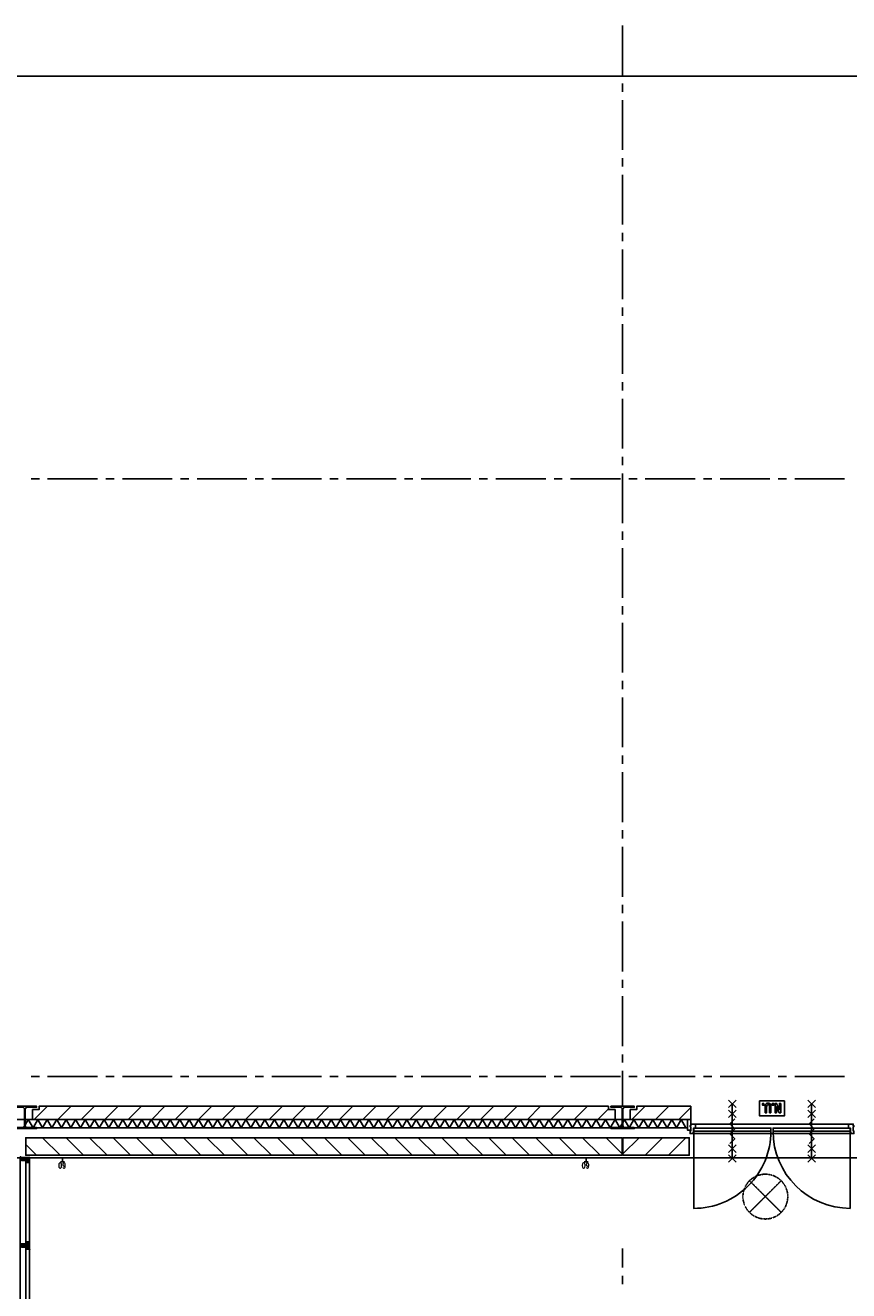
# Model space of a CAD drawing. Extents: x -66955 to 52345, y -20450 to 69550.
# Tile 17 of 94: x -48525 to -38606, y 10002 to 25250. Entities that reach past the tile are written whole.
import ezdxf
from ezdxf.enums import TextEntityAlignment as Align

# ---------------------------------------------------------------- set-up
doc = ezdxf.new("R2010")
doc.units = 0
doc.header["$MEASUREMENT"] = 0
for name, pattern in [('DASHDOT', [1, 0.5, -0.25, 0, -0.25]), ('DASHED', [0.75, 0.5, -0.25]), ('HIDDEN', [0.375, 0.25, -0.125])]:
    doc.linetypes.add(name, pattern=pattern)
for name, color, linetype in [('BEGGR$--21-', 7, 'CONTINUOUS'), ('BEGGR$--28-', 7, 'CONTINUOUS'), ('BEGGR$--31-', 7, 'CONTINUOUS'), ('BEGGR$--E5-', 7, 'CONTINUOUS'), ('BEGGR$--E6-', 7, 'CONTINUOUS'), ('BEGGR--23-', 7, 'CONTINUOUS'), ('BEGGR--32-', 7, 'CONTINUOUS'), ('STRAMIEN--E3-', 7, 'CONTINUOUS'), ('STRAMIEN--E7-', 7, 'CONTINUOUS')]:
    doc.layers.add(name, color=color, linetype=linetype)
doc.styles.add('ROMANS', font='ROMANS', dxfattribs={"height": 0.2})
doc.styles.add('txt', font='TXT', dxfattribs={"height": 0.2})

# ---------------------------------------------------------------- blocks, each defined once
blk = doc.blocks.new('*O294')
at = {"layer": 'BEGGR--32-', "color": 7, "linetype": 'CONTINUOUS'}
for p, q in [((-47.14, 1068), (-57, 1058.14)), ((-50.99, 1068), (-47, 1064.01)), ((-57, 1059.86), (-23.14, 1026)), ((-41.99, 1059), (-57, 1043.99)), ((-57, 1045.72), (-43.28, 1032)), ((-57, 1032), (-57, -1032)), ((-27.85, 1059), (-54.85, 1032)), ((-41.99, 1059), (-8.99, 1026)), ((-13.71, 1059), (-41, 1031.71)), ((-41, 1029.72), (-37.28, 1026)), ((0.43, 1059), (-32.57, 1026)), ((-27.85, 1059), (5.15, 1026)), ((14.57, 1059), (-18.43, 1026)), ((-13.71, 1059), (44.29, 1001)), ((28.72, 1059), (-4.28, 1026)), ((0.43, 1059), (57, 1002.43)), ((42.86, 1059), (9.86, 1026)), ((57, 1059), (10, 1012)), ((10, 1021.15), (30.15, 1001)), ((10, 1007.01), (16.01, 1001)), ((10, -1001), (10, 1001)), ((57, 1044.86), (13.14, 1001)), ((14.57, 1059), (57, 1016.57)), ((57, 1030.72), (27.28, 1001)), ((28.72, 1059), (57, 1030.72)), ((57, 1016.57), (41.43, 1001)), ((42.86, 1059), (57, 1044.86)), ((57, 1002.43), (55.57, 1001)), ((57, 1001), (57, -1001)), ((-57, -3.44), (-33.56, 20)), ((-57, 10.71), (-53.71, 14)), ((-24.57, -20), (-57, 12.43)), ((-53.42, -14), (-19.42, 20)), ((-10.43, -20), (-44.43, 14)), ((-41, -15.72), (-5.28, 20)), ((3.72, -20), (-36.28, 20)), ((-31.14, -20), (8.86, 20)), ((42.86, -45), (-22.14, 20)), ((-16.99, -20), (48.01, 45)), ((57, -45), (-8, 20)), ((-2.85, -20), (57, 39.85)), ((57, -30.86), (6.14, 20)), ((10, 21.14), (33.86, 45)), ((10, 35.28), (19.72, 45)), ((57, -2.57), (10, 44.43)), ((57, -16.72), (10, 30.28)), ((10, -21.29), (57, 25.71)), ((10, -35.43), (57, 11.57)), ((57, 11.57), (23.57, 45)), ((57, 25.71), (37.71, 45)), ((57, 39.85), (51.85, 45)), ((-44.71, -14), (-57, -1.71)), ((-38.71, -20), (-41, -17.71)), ((28.72, -45), (10, -26.28)), ((14.57, -45), (10, -40.43)), ((14.57, -45), (57, -2.57)), ((28.72, -45), (57, -16.72)), ((42.86, -45), (57, -30.86)), ((-57, -1054.72), (-28.28, -1026)), ((-57, -1040.58), (-48.42, -1032)), ((-27.85, -1068), (-57, -1038.85)), ((-41.99, -1068), (-57, -1052.99)), ((-56.14, -1068), (-57, -1067.14)), ((-56.14, -1068), (-14.14, -1026)), ((-22.71, -1059), (-49.71, -1032)), ((-41.99, -1068), (0.01, -1026)), ((-8.57, -1059), (-41, -1026.57)), ((-27.85, -1068), (-27, -1067.15)), ((5.57, -1059), (-27.43, -1026)), ((-18.85, -1059), (39.15, -1001)), ((19.72, -1059), (-13.28, -1026)), ((-4.71, -1059), (53.29, -1001)), ((42.86, -1068), (0.86, -1026)), ((9.43, -1059), (57, -1011.43)), ((10, -1016.01), (25.01, -1001)), ((10, -1001.86), (10.86, -1001)), ((57, -1053.86), (10, -1006.86)), ((57, -1068), (10, -1021)), ((57, -1039.72), (18.28, -1001)), ((23.57, -1059), (57, -1025.57)), ((28.72, -1068), (27, -1066.28)), ((28.72, -1068), (57, -1039.72)), ((57, -1025.57), (32.43, -1001)), ((42.86, -1068), (57, -1053.86)), ((57, -1011.43), (46.57, -1001))]:
    blk.add_line(p, q, dxfattribs=at)
for points in [[(57, 1059), (57, 1001), (10, 1001), (10, 1026), (-41, 1026), (-41, 1032), (-57, 1032), (-57, 1068), (-47, 1068), (-47, 1059), (27, 1059), (27, 1059)], [(57, 1059), (57, 1001), (10, 1001), (10, 1026), (-41, 1026), (-41, 1032), (-57, 1032), (-57, 1068), (-47, 1068), (-47, 1059), (27, 1059), (27, 1059)], [(57, -45), (57, 45), (10, 45), (10, 20), (-41, 20), (-41, 14), (-57, 14), (-57, -14), (-41, -14), (-41, -20), (10, -20), (10, -45)], [(57, -1068), (57, -1001), (10, -1001), (10, -1026), (-41, -1026), (-41, -1032), (-57, -1032), (-57, -1068), (-27, -1068), (-27, -1059), (27, -1059), (27, -1068)], [(57, -1068), (57, -1001), (10, -1001), (10, -1026), (-41, -1026), (-41, -1032), (-57, -1032), (-57, -1068), (-27, -1068), (-27, -1059), (27, -1059), (27, -1068)]]:
    blk.add_lwpolyline(points, close=True, dxfattribs=at)
for p in [(57, 1059), (57, -45), (57, -1068)]:
    blk.add_point(p, dxfattribs=at)
at = {"layer": 'BEGGR--32-', "color": 7, "linetype": 'CONTINUOUS', "style": 'txt'}
for p in [(24.99, 1045), (24.99, -1035)]:
    blk.add_text('67x114', height=10, rotation=180, dxfattribs=at).set_placement(p)
blk = doc.blocks.new('BI$NNF')
at = {"layer": 'BEGGR--32-', "color": 7, "linetype": 'CONTINUOUS'}
blk.add_blockref('*O294', (57, 1068), dxfattribs=at)
blk = doc.blocks.new('*O306')
at = {"layer": 'BEGGR--23-', "color": 7, "linetype": 'HIDDEN'}
for p, q in [((-190.92, -190.92), (190.92, 190.92)), ((190.92, -190.92), (-190.92, 190.92))]:
    blk.add_line(p, q, dxfattribs=at)
at = {"layer": 'BEGGR--23-', "color": 7, "linetype": 'DASHDOT'}
blk.add_circle((0, 0), 270, dxfattribs=at)
blk = doc.blocks.new('B28HE')
at = {"layer": 'BEGGR$--28-', "color": 5, "linetype": 'CONTINUOUS'}
for p, q in [((-4, -98), (-4, 98)), ((4, -98), (4, 98))]:
    blk.add_line(p, q, dxfattribs=at)
for points in [[(-28, 122), (-140, 122), (-140, 135), (140, 135), (140, 122), (28, 122)], [(-28, -122), (-140, -122), (-140, -135), (140, -135), (140, -122), (28, -122)]]:
    blk.add_lwpolyline(points, dxfattribs=at)
for centre, start, end in [((-28, 98), 0, 90), ((28, 98), 90, 180), ((-28, -98), 270, 360), ((28, -98), 180, 270)]:
    blk.add_arc(centre, 24, start, end, dxfattribs=at)
blk = doc.blocks.new('*O605')
at = {"layer": 'BEGGR$--E6-', "color": 7, "linetype": 'CONTINUOUS'}
for points in [[(150, 90), (-150, 90), (-150, -90), (150, -90)], [(-97.38, 60), (-113.76, 60), (-113.76, 38.18), (-97.4, 38.18)], [(-12.28, -53.48), (-12.28, 7.18), (-12.7, 23.94), (-13.98, 36.02), (-15.8, 42.5), (-18.86, 48.64), (-23.2, 54.1), (-28.94, 58.42), (-36.82, 61.26), (-47.68, 62.16), (-56.96, 61.32), (-64.24, 58.74), (-69.96, 54.72), (-74.4, 49.46), (-77.6, 42.98), (-79.64, 35.18), (-80.66, 23.74), (-81.02, 6.26), (-81.02, -53.48), (-64.66, -53.48), (-64.64, 9.44), (-63.86, 28.76), (-62.24, 34.14), (-59.04, 38.54), (-54.08, 41.54), (-47.2, 42.56), (-40.24, 41.48), (-34.98, 38.3), (-31.34, 33.4), (-29.36, 27.1), (-28.66, 8.1), (-28.66, -53.5)], [(20.44, 60), (4.08, 60), (4.08, 38.18), (20.44, 38.18)], [(105.56, 60), (89.18, 60), (89.18, -14.58), (54.48, 60), (36.8, 60), (36.8, -53.5), (53.18, -53.48), (53.18, 22.24), (88.42, -53.5), (105.56, -53.5)]]:
    blk.add_lwpolyline(points, close=True, dxfattribs=at)
blk = doc.blocks.new('*O616')
at = {"layer": 'BEGGR$--31-', "color": 7, "linetype": 'CONTINUOUS'}
for p, q in [((920, 507.5), (-920, 507.5)), ((-950, 393.5), (950, 393.5)), ((-943, 422.5), (-943, -507.5)), ((943, 422.5), (943, -507.5))]:
    blk.add_line(p, q, dxfattribs=at)
for points in [[(-920, 507.5), (-920, 460.5), (-945, 460.5), (-945, 409.5), (-950, 409.5), (-950, 393.5), (-987, 393.5), (-987, 423.5), (-978, 423.5), (-978, 477.5), (-987, 477.5), (-987, 487.5), (-978, 487.5), (-978, 507.5)], [(-943, 460.5), (-13, 460.5), (-13, 422.5), (-943, 422.5)], [(943, 460.5), (13, 460.5), (13, 422.5), (943, 422.5)], [(920, 507.5), (920, 460.5), (945, 460.5), (945, 409.5), (950, 409.5), (950, 393.5), (987, 393.5), (987, 423.5), (978, 423.5), (978, 477.5), (987, 477.5), (987, 487.5), (978, 487.5), (978, 507.5)]]:
    blk.add_lwpolyline(points, close=True, dxfattribs=at)
blk.add_arc((-942.999383, 422.51114), 930, 269.9436055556, 360, dxfattribs=at)
at = {"layer": 'BEGGR$--31-', "color": 7, "linetype": 'CONTINUOUS', "extrusion": (0, 0, -1)}
blk.add_arc((-943, 422.51), 930, 270, 360, dxfattribs=at)
blk = doc.blocks.new('BI$RS')
at = {"layer": 'BEGGR$--31-', "color": 7, "linetype": 'CONTINUOUS'}
blk.add_blockref('*O616', (-978, -507.5), dxfattribs=at)
blk = doc.blocks.new('*O618')
at = {"layer": 'BEGGR$--E6-', "color": 7, "linetype": 'CONTINUOUS'}
for p, q in [((-45, 375), (45, 285)), ((-45, 285), (45, 375)), ((0, 330), (0, -330)), ((-45, 255), (45, 165)), ((-45, 165), (45, 255)), ((-45, -165), (45, -255)), ((-45, -255), (45, -165)), ((-45, -285), (45, -375)), ((-45, -375), (45, -285))]:
    blk.add_line(p, q, dxfattribs=at)
blk.add_lwpolyline([(30, 150), (-30, 90), (30.02, 30), (-30, -30), (30, -90), (-30, -150)], dxfattribs=at)
blk = doc.blocks.new('*O619')
at = {"layer": 'BEGGR$--E6-', "color": 7, "linetype": 'CONTINUOUS'}
for p, q in [((-45, 375), (45, 285)), ((-45, 285), (45, 375)), ((0, 330), (0, -330)), ((-45, 255), (45, 165)), ((-45, 165), (45, 255)), ((-45, -165), (45, -255)), ((-45, -255), (45, -165)), ((-45, -285), (45, -375)), ((-45, -375), (45, -285))]:
    blk.add_line(p, q, dxfattribs=at)
blk.add_lwpolyline([(30, 150), (-30, 90), (30.02, 30), (-30, -30), (30, -90), (-30, -150)], dxfattribs=at)

msp = doc.modelspace()

# ---------------------------------------------------------------- linework, layer by layer
at = {"layer": 'BEGGR$--21-', "color": 7, "linetype": 'CONTINUOUS'}
for p, q in [((-48256.84, 12225), (-48416.84, 12065)), ((-47974, 12225), (-48134, 12065)), ((-47691.16, 12225), (-47851.16, 12065)), ((-47408.31, 12225), (-47568.31, 12065)), ((-47125.47, 12225), (-47285.47, 12065)), ((-46842.63, 12225), (-47002.63, 12065)), ((-46559.79, 12225), (-46719.79, 12065)), ((-46276.94, 12225), (-46436.94, 12065)), ((-45994.1, 12225), (-46154.1, 12065)), ((-45711.26, 12225), (-45871.26, 12065)), ((-45428.42, 12225), (-45588.42, 12065)), ((-45145.57, 12225), (-45305.57, 12065)), ((-44862.73, 12225), (-45022.73, 12065)), ((-44579.89, 12225), (-44739.89, 12065)), ((-44297.04, 12225), (-44457.04, 12065)), ((-44014.2, 12225), (-44174.2, 12065)), ((-43731.36, 12225), (-43891.36, 12065)), ((-43448.52, 12225), (-43608.52, 12065)), ((-43165.67, 12225), (-43325.67, 12065)), ((-42882.83, 12225), (-43042.83, 12065)), ((-42599.99, 12225), (-42759.99, 12065)), ((-42317.15, 12225), (-42477.15, 12065)), ((-42034.3, 12225), (-42194.3, 12065)), ((-41751.46, 12225), (-41911.46, 12065)), ((-41056.84, 12225), (-41216.84, 12065)), ((-40774, 12225), (-40934, 12065)), ((-40508, 12208.16), (-40651.16, 12065)), ((-49230, 12065), (-40546, 12065)), ((-41500, 12193.62), (-41628.62, 12065)), ((-40546, 11965), (-40546, 12065)), ((-49230, 11965), (-40546, 11965)), ((-48520, 11765.77), (-48389.23, 11635)), ((-48316.38, 11845), (-48106.38, 11635)), ((-48033.54, 11845), (-47823.54, 11635)), ((-47750.7, 11845), (-47540.7, 11635)), ((-47467.85, 11845), (-47257.85, 11635)), ((-47185.01, 11845), (-46975.01, 11635)), ((-46902.17, 11845), (-46692.17, 11635)), ((-46619.33, 11845), (-46409.33, 11635)), ((-46336.48, 11845), (-46126.48, 11635)), ((-46053.64, 11845), (-45843.64, 11635)), ((-45770.8, 11845), (-45560.8, 11635)), ((-45487.96, 11845), (-45277.96, 11635)), ((-45205.11, 11845), (-44995.11, 11635)), ((-44922.27, 11845), (-44712.27, 11635)), ((-44639.43, 11845), (-44429.43, 11635)), ((-44356.58, 11845), (-44146.58, 11635)), ((-44073.74, 11845), (-43863.74, 11635)), ((-43790.9, 11845), (-43580.9, 11635)), ((-43508.06, 11845), (-43298.06, 11635)), ((-43225.21, 11845), (-43015.21, 11635)), ((-42942.37, 11845), (-42732.37, 11635)), ((-42659.53, 11845), (-42449.53, 11635)), ((-42376.69, 11845), (-42166.69, 11635)), ((-42093.84, 11845), (-41883.84, 11635)), ((-41811, 11845), (-41601, 11635)), ((-41528.16, 11845), (-41335, 11651.84)), ((-41131.84, 11845), (-41325, 11651.84)), ((-40849, 11845), (-41059, 11635)), ((-40566.16, 11845), (-40776.16, 11635))]:
    msp.add_line(p, q, dxfattribs=at)
for points in [[(-48440, 12185), (-48360, 12185), (-48360, 12225), (-41500, 12225), (-41500, 12185), (-41420, 12185), (-41420, 12065), (-48440, 12065)], [(-41240, 12185), (-41160, 12185), (-41160, 12225), (-40508, 12225), (-40508, 12185), (-40508, 12185), (-40508, 12065), (-41240, 12065)], [(-41335, 11795), (-41335, 11795), (-41335, 11845), (-48520, 11845), (-48520, 11795), (-48520, 11795), (-48520, 11635), (-41335, 11635)], [(-41325, 11795), (-41325, 11795), (-41325, 11845), (-40527, 11845), (-40527, 11795), (-40527, 11795), (-40527, 11635), (-41325, 11635)]]:
    msp.add_lwpolyline(points, close=True, dxfattribs=at)
for points in [[(-48546, 11965), (-48489, 12065), (-48432, 11965)], [(-48432, 11965), (-48375, 12065), (-48318, 11965)], [(-48318, 11965), (-48261, 12065), (-48204, 11965)], [(-48204, 11965), (-48147, 12065), (-48090, 11965)], [(-48090, 11965), (-48033, 12065), (-47976, 11965)], [(-47976, 11965), (-47919, 12065), (-47862, 11965)], [(-47862, 11965), (-47805, 12065), (-47748, 11965)], [(-47748, 11965), (-47691, 12065), (-47634, 11965)], [(-47634, 11965), (-47577, 12065), (-47520, 11965)], [(-47520, 11965), (-47463, 12065), (-47406, 11965)], [(-47406, 11965), (-47349, 12065), (-47292, 11965)], [(-47292, 11965), (-47235, 12065), (-47178, 11965)], [(-47178, 11965), (-47121, 12065), (-47064, 11965)], [(-47064, 11965), (-47007, 12065), (-46950, 11965)], [(-46950, 11965), (-46893, 12065), (-46836, 11965)], [(-46836, 11965), (-46779, 12065), (-46722, 11965)], [(-46722, 11965), (-46665, 12065), (-46608, 11965)], [(-46608, 11965), (-46551, 12065), (-46494, 11965)], [(-46494, 11965), (-46437, 12065), (-46380, 11965)], [(-46380, 11965), (-46323, 12065), (-46266, 11965)], [(-46266, 11965), (-46209, 12065), (-46152, 11965)], [(-46152, 11965), (-46095, 12065), (-46038, 11965)], [(-46038, 11965), (-45981, 12065), (-45924, 11965)], [(-45924, 11965), (-45867, 12065), (-45810, 11965)], [(-45810, 11965), (-45753, 12065), (-45696, 11965)], [(-45696, 11965), (-45639, 12065), (-45582, 11965)], [(-45582, 11965), (-45525, 12065), (-45468, 11965)], [(-45468, 11965), (-45411, 12065), (-45354, 11965)], [(-45354, 11965), (-45297, 12065), (-45240, 11965)], [(-45240, 11965), (-45183, 12065), (-45126, 11965)], [(-45126, 11965), (-45069, 12065), (-45012, 11965)], [(-45012, 11965), (-44955, 12065), (-44898, 11965)], [(-44898, 11965), (-44841, 12065), (-44784, 11965)], [(-44784, 11965), (-44727, 12065), (-44670, 11965)], [(-44670, 11965), (-44613, 12065), (-44556, 11965)], [(-44556, 11965), (-44499, 12065), (-44442, 11965)], [(-44442, 11965), (-44385, 12065), (-44328, 11965)], [(-44328, 11965), (-44271, 12065), (-44214, 11965)], [(-44214, 11965), (-44157, 12065), (-44100, 11965)], [(-44100, 11965), (-44043, 12065), (-43986, 11965)], [(-43986, 11965), (-43929, 12065), (-43872, 11965)], [(-43872, 11965), (-43815, 12065), (-43758, 11965)], [(-43758, 11965), (-43701, 12065), (-43644, 11965)], [(-43644, 11965), (-43587, 12065), (-43530, 11965)], [(-43530, 11965), (-43473, 12065), (-43416, 11965)], [(-43416, 11965), (-43359, 12065), (-43302, 11965)], [(-43302, 11965), (-43245, 12065), (-43188, 11965)], [(-43188, 11965), (-43131, 12065), (-43074, 11965)], [(-43074, 11965), (-43017, 12065), (-42960, 11965)], [(-42960, 11965), (-42903, 12065), (-42846, 11965)], [(-42846, 11965), (-42789, 12065), (-42732, 11965)], [(-42732, 11965), (-42675, 12065), (-42618, 11965)], [(-42618, 11965), (-42561, 12065), (-42504, 11965)], [(-42504, 11965), (-42447, 12065), (-42390, 11965)], [(-42390, 11965), (-42333, 12065), (-42276, 11965)], [(-42276, 11965), (-42219, 12065), (-42162, 11965)], [(-42162, 11965), (-42105, 12065), (-42048, 11965)], [(-42048, 11965), (-41991, 12065), (-41934, 11965)], [(-41934, 11965), (-41877, 12065), (-41820, 11965)], [(-41820, 11965), (-41763, 12065), (-41706, 11965)], [(-41706, 11965), (-41649, 12065), (-41592, 11965)], [(-41592, 11965), (-41535, 12065), (-41478, 11965)], [(-41478, 11965), (-41421, 12065), (-41364, 11965)], [(-41364, 11965), (-41307, 12065), (-41250, 11965)], [(-41250, 11965), (-41193, 12065), (-41136, 11965)], [(-41136, 11965), (-41079, 12065), (-41022, 11965)], [(-41022, 11965), (-40965, 12065), (-40908, 11965)], [(-40908, 11965), (-40851, 12065), (-40794, 11965)], [(-40794, 11965), (-40737, 12065), (-40680, 11965)], [(-40680, 11965), (-40623, 12065), (-40566, 11965)]]:
    msp.add_lwpolyline(points, dxfattribs=at)
at = {"layer": 'BEGGR$--31-', "color": 7, "linetype": 'CONTINUOUS'}
msp.add_lwpolyline([(-40508, 12065), (-40508, 11989), (-40517, 11989), (-40517, 11979), (-40508, 11979), (-40508, 11935), (-40546, 11935), (-40546, 12065)], close=True, dxfattribs=at)
at = {"layer": 'BEGGR$--E5-', "color": 1, "linetype": 'CONTINUOUS'}
for p, q in [((-48076.02, 11605), (-48076.02, 11555)), ((-41769.61, 11605), (-41769.61, 11555)), ((-48051.02, 11555), (-48101.02, 11555)), ((-41744.61, 11555), (-41794.61, 11555))]:
    msp.add_line(p, q, dxfattribs=at)
at = {"layer": 'BEGGR$--E5-', "color": 1, "linetype": 'DASHED'}
msp.add_lwpolyline([(0, 44665), (0, 25635), (0, 25635), (0, 11605), (-49437.91, 11605), (-49437.91, 16785.05), (-53530, 16785.05), (-53530, 24110.05), (-56810, 24110.05)], dxfattribs=at)
at = {"layer": 'STRAMIEN--E3-', "color": 251, "linetype": 'DASHED'}
msp.add_lwpolyline([(41424, 17754), (27710, 17754), (27710, 16354), (15205.48, 16354), (15205.48, 24638), (-66455, 24638)], dxfattribs=at)
at = {"layer": 'STRAMIEN--E7-', "color": 6, "linetype": 'CONTINUOUS'}
for p, q in [((-41330, 25250), (-41330, 24950)), ((-41330, 24950), (-41330, 24650)), ((-41330, 24550), (-41330, 24450)), ((-41330, 24350), (-41330, 24050)), ((-41330, 24050), (-41330, 23750)), ((-41330, 23650), (-41330, 23550)), ((-41330, 23450), (-41330, 23150)), ((-41330, 23150), (-41330, 22850)), ((-41330, 22750), (-41330, 22650)), ((-41330, 22550), (-41330, 22250)), ((-41330, 22250), (-41330, 21950)), ((-41330, 21850), (-41330, 21750)), ((-41330, 21650), (-41330, 21350)), ((-41330, 21350), (-41330, 21050)), ((-41330, 20950), (-41330, 20850)), ((-41330, 20750), (-41330, 20450)), ((-41330, 20450), (-41330, 20150)), ((-41330, 20050), (-41330, 19950)), ((-41330, 19850), (-41330, 19550)), ((-48356, 19785), (-48456, 19785)), ((-47956, 19785), (-48256, 19785)), ((-47656, 19785), (-47956, 19785)), ((-47456, 19785), (-47556, 19785)), ((-47056, 19785), (-47356, 19785)), ((-46756, 19785), (-47056, 19785)), ((-46556, 19785), (-46656, 19785)), ((-46156, 19785), (-46456, 19785)), ((-45856, 19785), (-46156, 19785)), ((-45656, 19785), (-45756, 19785)), ((-45256, 19785), (-45556, 19785)), ((-44956, 19785), (-45256, 19785)), ((-44756, 19785), (-44856, 19785)), ((-44356, 19785), (-44656, 19785)), ((-44056, 19785), (-44356, 19785)), ((-43856, 19785), (-43956, 19785)), ((-43456, 19785), (-43756, 19785)), ((-43156, 19785), (-43456, 19785)), ((-42956, 19785), (-43056, 19785)), ((-42556, 19785), (-42856, 19785)), ((-42256, 19785), (-42556, 19785)), ((-42056, 19785), (-42156, 19785)), ((-41656, 19785), (-41956, 19785)), ((-41356, 19785), (-41656, 19785)), ((-41156, 19785), (-41256, 19785)), ((-40756, 19785), (-41056, 19785)), ((-40456, 19785), (-40756, 19785)), ((-40256, 19785), (-40356, 19785)), ((-39856, 19785), (-40156, 19785)), ((-39556, 19785), (-39856, 19785)), ((-39356, 19785), (-39456, 19785)), ((-38956, 19785), (-39256, 19785)), ((-38656, 19785), (-38956, 19785)), ((-41330, 19550), (-41330, 19250)), ((-41330, 19150), (-41330, 19050)), ((-41330, 18950), (-41330, 18650)), ((-41330, 18650), (-41330, 18350)), ((-41330, 18250), (-41330, 18150)), ((-41330, 18050), (-41330, 17750)), ((-41330, 17750), (-41330, 17450)), ((-41330, 17350), (-41330, 17250)), ((-41330, 17150), (-41330, 16850)), ((-41330, 16850), (-41330, 16550)), ((-41330, 16450), (-41330, 16350)), ((-41330, 16250), (-41330, 15950)), ((-41330, 15950), (-41330, 15650)), ((-41330, 15550), (-41330, 15450)), ((-41330, 15350), (-41330, 15050)), ((-41330, 15050), (-41330, 14750)), ((-41330, 14650), (-41330, 14550)), ((-41330, 14450), (-41330, 14150)), ((-41330, 14150), (-41330, 13850)), ((-41330, 13750), (-41330, 13650)), ((-41330, 13550), (-41330, 13250)), ((-41330, 13250), (-41330, 12950)), ((-41330, 12850), (-41330, 12750)), ((-48356, 12585), (-48456, 12585)), ((-47956, 12585), (-48256, 12585)), ((-47656, 12585), (-47956, 12585)), ((-47456, 12585), (-47556, 12585)), ((-47056, 12585), (-47356, 12585)), ((-46756, 12585), (-47056, 12585)), ((-46556, 12585), (-46656, 12585)), ((-46156, 12585), (-46456, 12585)), ((-45856, 12585), (-46156, 12585)), ((-45656, 12585), (-45756, 12585)), ((-45256, 12585), (-45556, 12585)), ((-44956, 12585), (-45256, 12585)), ((-44756, 12585), (-44856, 12585)), ((-44356, 12585), (-44656, 12585)), ((-44056, 12585), (-44356, 12585)), ((-43856, 12585), (-43956, 12585)), ((-43456, 12585), (-43756, 12585)), ((-43156, 12585), (-43456, 12585)), ((-42956, 12585), (-43056, 12585)), ((-42556, 12585), (-42856, 12585)), ((-42256, 12585), (-42556, 12585)), ((-42056, 12585), (-42156, 12585)), ((-41656, 12585), (-41956, 12585)), ((-41356, 12585), (-41656, 12585)), ((-41330, 12650), (-41330, 12350)), ((-41156, 12585), (-41256, 12585)), ((-40756, 12585), (-41056, 12585)), ((-40456, 12585), (-40756, 12585)), ((-40256, 12585), (-40356, 12585)), ((-39856, 12585), (-40156, 12585)), ((-39556, 12585), (-39856, 12585)), ((-39356, 12585), (-39456, 12585)), ((-38956, 12585), (-39256, 12585)), ((-38656, 12585), (-38956, 12585)), ((-41330, 12350), (-41330, 12225))]:
    msp.add_line(p, q, dxfattribs=at)
at = {"layer": 'STRAMIEN--E7-', "color": 1, "linetype": 'CONTINUOUS'}
for p, q in [((-41330, 10280), (-41330, 10512)), ((-41330, 10080), (-41330, 10180))]:
    msp.add_line(p, q, dxfattribs=at)

# ---------------------------------------------------------------- block references
at = {"layer": 'BEGGR$--28-', "color": 5, "linetype": 'CONTINUOUS', "rotation": 180}
for p in [(-48530, 12090), (-41330, 12090)]:
    msp.add_blockref('B28HE', p, dxfattribs=at)
at = {"layer": 'BEGGR$--31-', "color": 7, "linetype": 'CONTINUOUS'}
msp.add_blockref('BI$RS', (-38552, 12009), dxfattribs=at)
at = {"layer": 'BEGGR$--E6-', "color": 7, "linetype": 'CONTINUOUS'}
for name, p in [('*O618', (-40008, 11924)), ('*O605', (-39530, 12199)), ('*O619', (-39052, 11924))]:
    msp.add_blockref(name, p, dxfattribs=at)
at = {"layer": 'BEGGR--23-', "color": 7, "linetype": 'DASHDOT'}
msp.add_blockref('*O306', (-39610, 11136), dxfattribs=at)
at = {"layer": 'BEGGR--32-', "color": 7, "linetype": 'CONTINUOUS'}
msp.add_blockref('BI$NNF', (-48587, 9479), dxfattribs=at)

# ---------------------------------------------------------------- texts
at = {"layer": 'BEGGR$--E5-', "color": 1, "linetype": 'CONTINUOUS', "style": 'ROMANS', "width": 0.8}
for p in [(-48081.18, 11509.66), (-41774.76, 11509.66)]:
    msp.add_text('60', height=62.5, rotation=180, dxfattribs=at).set_placement(p, align=Align.MIDDLE)

doc.saveas('drawing.dxf')
